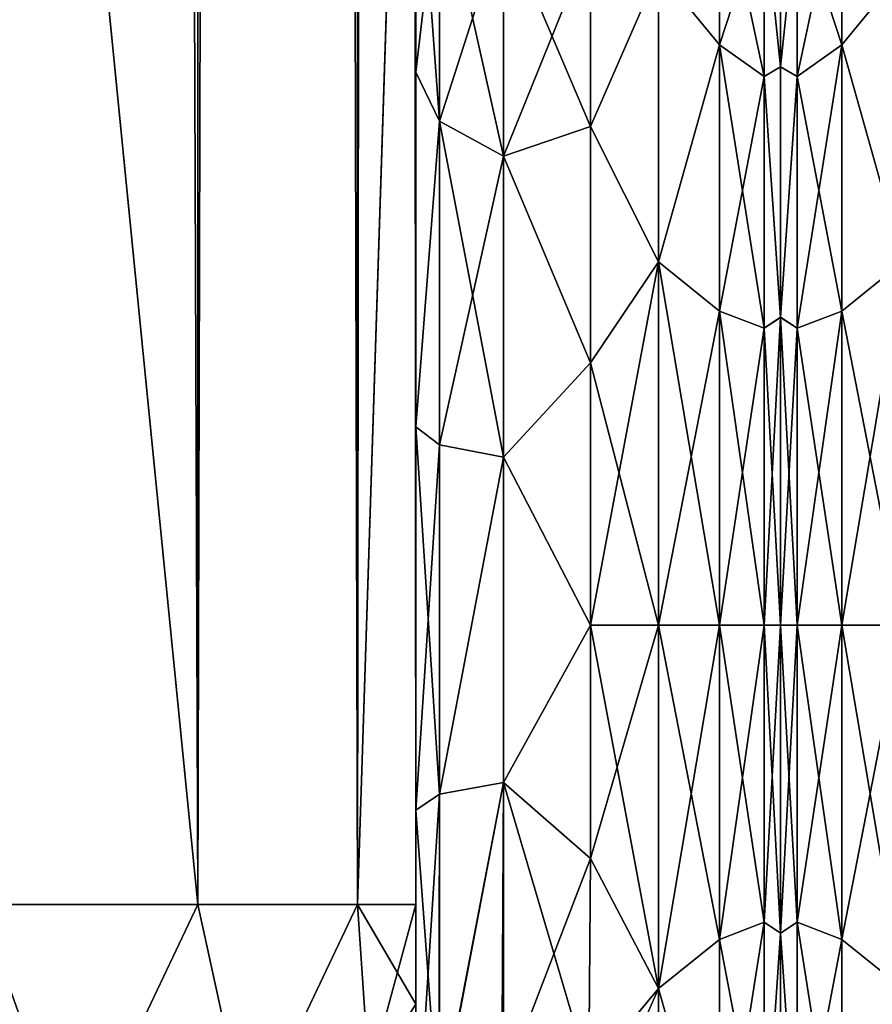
# Model space of a CAD drawing. Extents: x -23 to 470, y -1800 to 0.
# Tile 59 of 213: x 254 to 279, y -1783 to -1755. Entities that reach past the tile are written whole.
import ezdxf

# ---------------------------------------------------------------- set-up
doc = ezdxf.new("R2010")
doc.units = 0
doc.header["$LTSCALE"] = 61.997326
for name, color, linetype in [('297', 7, 'CONTINUOUS'), ('299', 7, 'CONTINUOUS'), ('300', 7, 'CONTINUOUS'), ('301', 7, 'CONTINUOUS'), ('307', 7, 'CONTINUOUS'), ('311', 7, 'CONTINUOUS'), ('330', 7, 'CONTINUOUS'), ('332', 7, 'CONTINUOUS'), ('339', 7, 'CONTINUOUS'), ('340', 7, 'CONTINUOUS'), ('342', 7, 'CONTINUOUS'), ('343', 7, 'CONTINUOUS'), ('374', 7, 'CONTINUOUS'), ('416', 7, 'CONTINUOUS'), ('417', 7, 'CONTINUOUS')]:
    doc.layers.add(name, color=color, linetype=linetype)

msp = doc.modelspace()

# ---------------------------------------------------------------- linework, layer by layer
at = {"layer": '297', "linetype": 'CONTINUOUS'}
for points in [[(265.55, -1782.865, 81.431), (265.55, -1783.734, 81), (265.55, -1728.15, 82), (265.55, -1782.865, 81.431)], [(265.55, -1728.15, 82), (265.55, -1783.734, 81), (265.55, -1736.977, 79.993), (265.55, -1728.15, 82)], [(265.55, -1780, 82), (265.55, -1782.865, 81.431), (265.55, -1728.15, 82), (265.55, -1780, 82)], [(265.55, -1728.15, -82), (265.55, -1736.981, -79.992), (265.55, -1780, -82), (265.55, -1728.15, -82)], [(265.55, -1736.811, 39.074), (265.55, -1736.981, 43.008), (265.55, -1777.301, 28.507), (265.55, -1736.811, 39.074)], [(265.55, -1743.907, 33.613), (265.55, -1736.811, 39.074), (265.55, -1777.301, 28.507), (265.55, -1743.907, 33.613)], [(265.55, -1736.813, -39.073), (265.55, -1743.908, -33.612), (265.55, -1787.5, -74.5), (265.55, -1736.813, -39.073)], [(265.55, -1736.977, -43.007), (265.55, -1736.813, -39.073), (265.55, -1787.5, -74.5), (265.55, -1736.977, -43.007)], [(265.55, -1786.933, 77.36), (265.55, -1787.5, 74.5), (265.55, -1736.977, 79.993), (265.55, -1786.933, 77.36)], [(265.55, -1736.977, 79.993), (265.55, -1787.5, 74.5), (265.55, -1744.158, 74.304), (265.55, -1736.977, 79.993)], [(265.55, -1786.5, 78.234), (265.55, -1786.933, 77.36), (265.55, -1736.977, 79.993), (265.55, -1786.5, 78.234)], [(265.55, -1785.305, 79.801), (265.55, -1786.5, 78.234), (265.55, -1736.977, 79.993), (265.55, -1785.305, 79.801)], [(265.55, -1783.734, 81), (265.55, -1785.305, 79.801), (265.55, -1736.977, 79.993), (265.55, -1783.734, 81)], [(265.55, -1744.158, -48.696), (265.55, -1736.977, -43.007), (265.55, -1787.5, -74.5), (265.55, -1744.158, -48.696)], [(265.55, -1736.981, 43.008), (265.55, -1744.161, 48.699), (265.55, -1777.301, 28.507), (265.55, -1736.981, 43.008)], [(265.55, -1736.981, -79.992), (265.55, -1744.161, -74.301), (265.55, -1785.305, -79.801), (265.55, -1736.981, -79.992)], [(265.55, -1780, -82), (265.55, -1736.981, -79.992), (265.55, -1782.865, -81.431), (265.55, -1780, -82)], [(265.55, -1782.865, -81.431), (265.55, -1736.981, -79.992), (265.55, -1783.734, -81), (265.55, -1782.865, -81.431)], [(265.55, -1783.734, -81), (265.55, -1736.981, -79.992), (265.55, -1785.305, -79.801), (265.55, -1783.734, -81)], [(265.55, -1747.989, 25.648), (265.55, -1743.907, 33.613), (265.55, -1766.309, 28.436), (265.55, -1747.989, 25.648)], [(265.55, -1766.309, 28.436), (265.55, -1743.907, 33.613), (265.55, -1777.301, 28.507), (265.55, -1766.309, 28.436)], [(265.55, -1743.908, -33.612), (265.55, -1747.99, -25.647), (265.55, -1766.309, -28.436), (265.55, -1743.908, -33.612)], [(265.55, -1787.5, -74.5), (265.55, -1743.908, -33.612), (265.55, -1777.301, -28.507), (265.55, -1787.5, -74.5)], [(265.55, -1777.301, -28.507), (265.55, -1743.908, -33.612), (265.55, -1766.309, -28.436), (265.55, -1777.301, -28.507)], [(265.55, -1787.5, 74.5), (265.55, -1787.5, 24.51), (265.55, -1744.158, 74.304), (265.55, -1787.5, 74.5)], [(265.55, -1744.158, 74.304), (265.55, -1787.5, 24.51), (265.55, -1748.128, 66.083), (265.55, -1744.158, 74.304)], [(265.55, -1748.128, -56.917), (265.55, -1744.158, -48.696), (265.55, -1787.5, -74.5), (265.55, -1748.128, -56.917)], [(265.55, -1748.129, 56.921), (265.55, -1787.5, 24.51), (265.55, -1744.161, 48.699), (265.55, -1748.129, 56.921)], [(265.55, -1744.161, 48.699), (265.55, -1787.5, 24.51), (265.55, -1777.301, 28.507), (265.55, -1744.161, 48.699)], [(265.55, -1744.161, -74.301), (265.55, -1748.129, -66.079), (265.55, -1787.5, -74.5), (265.55, -1744.161, -74.301)], [(265.55, -1785.305, -79.801), (265.55, -1744.161, -74.301), (265.55, -1786.5, -78.234), (265.55, -1785.305, -79.801)], [(265.55, -1786.5, -78.234), (265.55, -1744.161, -74.301), (265.55, -1786.933, -77.36), (265.55, -1786.5, -78.234)], [(265.55, -1786.933, -77.36), (265.55, -1744.161, -74.301), (265.55, -1787.5, -74.5), (265.55, -1786.933, -77.36)], [(265.55, -1748.296, 16.707), (265.55, -1747.989, 25.648), (265.55, -1756.146, 24.276), (265.55, -1748.296, 16.707)], [(265.55, -1756.146, 24.276), (265.55, -1747.989, 25.648), (265.55, -1766.309, 28.436), (265.55, -1756.146, 24.276)], [(265.55, -1747.99, -25.647), (265.55, -1748.296, -16.707), (265.55, -1756.146, -24.276), (265.55, -1747.99, -25.647)], [(265.55, -1766.309, -28.436), (265.55, -1747.99, -25.647), (265.55, -1756.146, -24.276), (265.55, -1766.309, -28.436)], [(265.55, -1748.128, 66.083), (265.55, -1787.5, 24.51), (265.55, -1748.129, 56.921), (265.55, -1748.128, 66.083)], [(265.55, -1748.129, -66.079), (265.55, -1748.128, -56.917), (265.55, -1787.5, -74.5), (265.55, -1748.129, -66.079)], [(265.55, -1787.5, -24.51), (265.55, -1787.5, -74.5), (265.55, -1777.301, -28.507), (265.55, -1787.5, -24.51)]]:
    msp.add_3dface(points, dxfattribs=at)
at = {"layer": '299', "linetype": 'CONTINUOUS'}
for points in [[(276, -1752.022, 4.582), (276, -1755.991, 12.803), (276, -1791.978, 4.582), (276, -1752.022, 4.582)], [(276, -1752.022, -4.582), (276, -1752.022, 4.582), (276, -1791.978, 4.582), (276, -1752.022, -4.582)], [(276, -1755.991, -12.803), (276, -1752.022, -4.582), (276, -1788.009, -12.803), (276, -1755.991, -12.803)], [(276, -1788.009, -12.803), (276, -1752.022, -4.582), (276, -1791.978, -4.582), (276, -1788.009, -12.803)], [(276, -1791.978, -4.582), (276, -1752.022, -4.582), (276, -1791.978, 4.582), (276, -1791.978, -4.582)], [(276, -1755.991, 12.803), (276, -1763.173, 18.494), (276, -1788.009, 12.803), (276, -1755.991, 12.803)], [(276, -1791.978, 4.582), (276, -1755.991, 12.803), (276, -1788.009, 12.803), (276, -1791.978, 4.582)], [(276, -1763.174, -18.494), (276, -1755.991, -12.803), (276, -1780.827, -18.494), (276, -1763.174, -18.494)], [(276, -1780.827, -18.494), (276, -1755.991, -12.803), (276, -1788.009, -12.803), (276, -1780.827, -18.494)], [(276, -1763.173, 18.494), (276, -1772, 20.5), (276, -1780.826, 18.494), (276, -1763.173, 18.494)], [(276, -1788.009, 12.803), (276, -1763.173, 18.494), (276, -1780.826, 18.494), (276, -1788.009, 12.803)], [(276, -1772, -20.5), (276, -1763.174, -18.494), (276, -1780.827, -18.494), (276, -1772, -20.5)]]:
    msp.add_3dface(points, dxfattribs=at)
at = {"layer": '300', "linetype": 'CONTINUOUS'}
for points in [[(270.553, -1778.684, 23.05), (272.5, -1772, 24), (270.55, -1772, 24), (270.553, -1778.684, 23.05)], [(272.5, -1772, -24), (272.5, -1782.413, -21.623), (270.55, -1772, -24), (272.5, -1772, -24)], [(270.55, -1772, -24), (272.5, -1782.413, -21.623), (270.553, -1778.685, -23.05), (270.55, -1772, -24)], [(272.5, -1782.413, 21.623), (272.5, -1772, 24), (270.553, -1778.684, 23.05), (272.5, -1782.413, 21.623)], [(270.5, -1784.819, 20.289), (272.5, -1782.413, 21.623), (270.553, -1778.684, 23.05), (270.5, -1784.819, 20.289)], [(270.553, -1778.685, -23.05), (272.5, -1782.413, -21.623), (270.5, -1784.808, -20.297), (270.553, -1778.685, -23.05)], [(272.5, -1790.764, 14.964), (272.5, -1782.413, 21.623), (270.005, -1788.075, 17.822), (272.5, -1790.764, 14.964)], [(270.005, -1788.075, 17.822), (272.5, -1782.413, 21.623), (270.5, -1784.819, 20.289), (270.005, -1788.075, 17.822)], [(272.5, -1782.413, -21.623), (272.5, -1790.764, -14.964), (270.5, -1784.808, -20.297), (272.5, -1782.413, -21.623)]]:
    msp.add_3dface(points, dxfattribs=at)
at = {"layer": '301', "linetype": 'CONTINUOUS'}
for points in [[(270.55, -1752.383, -13.826), (272.5, -1753.236, -14.964), (270.55, -1757.708, -19.28), (270.55, -1752.383, -13.826)], [(270.55, -1757.708, 19.28), (272.5, -1753.236, 14.964), (270.55, -1752.383, 13.826), (270.55, -1757.708, 19.28)], [(272.5, -1753.236, -14.964), (272.5, -1761.587, -21.623), (270.55, -1757.708, -19.28), (272.5, -1753.236, -14.964)], [(272.5, -1761.587, 21.623), (272.5, -1753.236, 14.964), (270.55, -1757.708, 19.28), (272.5, -1761.587, 21.623)], [(270.55, -1757.708, -19.28), (272.5, -1761.587, -21.623), (270.55, -1764.474, -22.79), (270.55, -1757.708, -19.28)], [(270.55, -1764.474, 22.79), (272.5, -1761.587, 21.623), (270.55, -1757.708, 19.28), (270.55, -1764.474, 22.79)], [(270.55, -1772, 24), (272.5, -1772, 24), (272.5, -1761.587, 21.623), (270.55, -1772, 24)], [(272.5, -1761.587, -21.623), (272.5, -1772, -24), (270.55, -1764.474, -22.79), (272.5, -1761.587, -21.623)], [(270.55, -1772, 24), (272.5, -1761.587, 21.623), (270.55, -1764.474, 22.79), (270.55, -1772, 24)], [(272.5, -1772, -24), (270.55, -1772, -24), (270.55, -1764.474, -22.79), (272.5, -1772, -24)]]:
    msp.add_3dface(points, dxfattribs=at)
at = {"layer": '307', "linetype": 'CONTINUOUS'}
for points in [[(253.05, -1780, -94.5), (253, -1716.55, -94.5), (259.3, -20, -92.825), (253.05, -1780, -94.5)], [(259.3, -1780, -92.825), (253.05, -1780, -94.5), (259.3, -20, -92.825), (259.3, -1780, -92.825)], [(263.875, -1780, -88.25), (259.3, -1780, -92.825), (263.875, -20, -88.25), (263.875, -1780, -88.25)], [(263.875, -20, -88.25), (259.3, -1780, -92.825), (259.3, -20, -92.825), (263.875, -20, -88.25)], [(265.55, -20, -82), (265.55, -71.85, -82), (263.875, -1780, -88.25), (265.55, -20, -82)], [(265.55, -20, -82), (263.875, -1780, -88.25), (263.875, -20, -88.25), (265.55, -20, -82)], [(265.55, -71.85, -82), (265.55, -1728.15, -82), (263.875, -1780, -88.25), (265.55, -71.85, -82)], [(265.55, -1728.15, -82), (265.55, -1780, -82), (263.875, -1780, -88.25), (265.55, -1728.15, -82)]]:
    msp.add_3dface(points, dxfattribs=at)
at = {"layer": '311', "linetype": 'CONTINUOUS'}
for points in [[(253.05, -20, 94.5), (253, -83.45, 94.5), (259.3, -1780, 92.825), (253.05, -20, 94.5)], [(253.05, -20, 94.5), (259.3, -1780, 92.825), (259.3, -20, 92.825), (253.05, -20, 94.5)], [(259.3, -1780, 92.825), (263.875, -1780, 88.25), (259.3, -20, 92.825), (259.3, -1780, 92.825)], [(259.3, -20, 92.825), (263.875, -1780, 88.25), (263.875, -20, 88.25), (259.3, -20, 92.825)], [(265.55, -1780, 82), (265.55, -1728.15, 82), (263.875, -20, 88.25), (265.55, -1780, 82)], [(263.875, -1780, 88.25), (265.55, -1780, 82), (263.875, -20, 88.25), (263.875, -1780, 88.25)], [(253, -83.45, 94.5), (253, -1716.55, 94.5), (259.3, -1780, 92.825), (253, -83.45, 94.5)], [(253, -1716.55, 94.5), (253.05, -1780, 94.5), (259.3, -1780, 92.825), (253, -1716.55, 94.5)]]:
    msp.add_3dface(points, dxfattribs=at)
at = {"layer": '330', "linetype": 'CONTINUOUS'}
for points in [[(255.732, -1787.534, 92.688), (253.05, -1780, 94.5), (250.168, -1787.534, 92.688), (255.732, -1787.534, 92.688)], [(259.3, -1780, 92.825), (253.05, -1780, 94.5), (255.732, -1787.534, 92.688), (259.3, -1780, 92.825)], [(260.744, -1786.61, 90.458), (259.3, -1780, 92.825), (255.732, -1787.534, 92.688), (260.744, -1786.61, 90.458)], [(263.875, -1780, 88.25), (259.3, -1780, 92.825), (260.744, -1786.61, 90.458), (263.875, -1780, 88.25)], [(264.212, -1784.946, 86.44), (263.875, -1780, 88.25), (260.744, -1786.61, 90.458), (264.212, -1784.946, 86.44)], [(265.55, -1782.865, 81.431), (265.55, -1780, 82), (263.875, -1780, 88.25), (265.55, -1782.865, 81.431)], [(265.55, -1782.865, 81.431), (263.875, -1780, 88.25), (264.212, -1784.946, 86.44), (265.55, -1782.865, 81.431)], [(265.55, -1783.734, 81), (265.55, -1782.865, 81.431), (264.212, -1784.946, 86.44), (265.55, -1783.734, 81)]]:
    msp.add_3dface(points, dxfattribs=at)
at = {"layer": '332', "linetype": 'CONTINUOUS'}
for points in [[(250.168, -1787.534, -92.688), (253.05, -1780, -94.5), (255.732, -1787.534, -92.688), (250.168, -1787.534, -92.688)], [(253.05, -1780, -94.5), (259.3, -1780, -92.825), (255.732, -1787.534, -92.688), (253.05, -1780, -94.5)], [(255.732, -1787.534, -92.688), (259.3, -1780, -92.825), (260.744, -1786.61, -90.458), (255.732, -1787.534, -92.688)], [(259.3, -1780, -92.825), (263.875, -1780, -88.25), (260.744, -1786.61, -90.458), (259.3, -1780, -92.825)], [(260.744, -1786.61, -90.458), (263.875, -1780, -88.25), (264.212, -1784.946, -86.44), (260.744, -1786.61, -90.458)], [(263.875, -1780, -88.25), (265.55, -1780, -82), (264.212, -1784.946, -86.44), (263.875, -1780, -88.25)], [(265.55, -1780, -82), (265.55, -1782.865, -81.431), (264.212, -1784.946, -86.44), (265.55, -1780, -82)]]:
    msp.add_3dface(points, dxfattribs=at)
at = {"layer": '339', "linetype": 'CONTINUOUS'}
for points in [[(265.55, -1756.146, -24.276), (265.55, -1748.296, -16.707), (266.221, -1757.552, -22.213), (265.55, -1756.146, -24.276)], [(265.55, -1748.296, -16.707), (266.221, -1750.341, -15.266), (266.221, -1757.552, -22.213), (265.55, -1748.296, -16.707)], [(266.221, -1750.341, -15.266), (268.055, -1751.838, -14.211), (268.055, -1758.551, -20.678), (266.221, -1750.341, -15.266)], [(266.221, -1757.552, -22.213), (266.221, -1750.341, -15.266), (268.055, -1758.551, -20.678), (266.221, -1757.552, -22.213)], [(270.55, -1752.383, -13.826), (270.55, -1757.708, -19.28), (268.055, -1751.838, -14.211), (270.55, -1752.383, -13.826)], [(268.055, -1751.838, -14.211), (270.55, -1757.708, -19.28), (268.055, -1758.551, -20.678), (268.055, -1751.838, -14.211)], [(265.55, -1766.309, -28.436), (265.55, -1756.146, -24.276), (266.221, -1757.552, -22.213), (265.55, -1766.309, -28.436)], [(266.221, -1766.827, -25.989), (265.55, -1766.309, -28.436), (266.221, -1757.552, -22.213), (266.221, -1766.827, -25.989)], [(266.221, -1766.827, -25.989), (266.221, -1757.552, -22.213), (268.055, -1767.185, -24.192), (266.221, -1766.827, -25.989)], [(268.055, -1767.185, -24.192), (266.221, -1757.552, -22.213), (268.055, -1758.551, -20.678), (268.055, -1767.185, -24.192)], [(270.55, -1757.708, -19.28), (270.55, -1764.474, -22.79), (268.055, -1758.551, -20.678), (270.55, -1757.708, -19.28)], [(270.55, -1764.474, -22.79), (268.055, -1767.185, -24.192), (268.055, -1758.551, -20.678), (270.55, -1764.474, -22.79)], [(270.55, -1764.474, -22.79), (270.55, -1772, -24), (268.055, -1767.185, -24.192), (270.55, -1764.474, -22.79)], [(265.55, -1777.301, -28.507), (265.55, -1766.309, -28.436), (266.221, -1776.841, -26.053), (265.55, -1777.301, -28.507)], [(266.221, -1776.841, -26.053), (265.55, -1766.309, -28.436), (266.221, -1766.827, -25.989), (266.221, -1776.841, -26.053)], [(266.221, -1776.841, -26.053), (266.221, -1766.827, -25.989), (268.055, -1767.185, -24.192), (266.221, -1776.841, -26.053)], [(268.055, -1776.506, -24.252), (266.221, -1776.841, -26.053), (268.055, -1767.185, -24.192), (268.055, -1776.506, -24.252)], [(270.55, -1772, -24), (268.055, -1776.506, -24.252), (268.055, -1767.185, -24.192), (270.55, -1772, -24)], [(270.55, -1772, -24), (270.553, -1778.685, -23.05), (268.055, -1776.506, -24.252), (270.55, -1772, -24)], [(268.015, -1785.197, -20.868), (266.207, -1786.175, -22.416), (268.055, -1776.506, -24.252), (268.015, -1785.197, -20.868)], [(266.207, -1786.175, -22.416), (266.221, -1776.841, -26.053), (268.055, -1776.506, -24.252), (266.207, -1786.175, -22.416)], [(270.5, -1784.808, -20.297), (268.015, -1785.197, -20.868), (268.055, -1776.506, -24.252), (270.5, -1784.808, -20.297)], [(270.553, -1778.685, -23.05), (270.5, -1784.808, -20.297), (268.055, -1776.506, -24.252), (270.553, -1778.685, -23.05)], [(266.207, -1786.175, -22.416), (265.55, -1777.301, -28.507), (266.221, -1776.841, -26.053), (266.207, -1786.175, -22.416)], [(265.55, -1787.5, -24.51), (265.55, -1777.301, -28.507), (266.207, -1786.175, -22.416), (265.55, -1787.5, -24.51)]]:
    msp.add_3dface(points, dxfattribs=at)
at = {"layer": '340', "linetype": 'CONTINUOUS'}
for points in [[(265.55, -1748.296, 16.707), (265.55, -1756.146, 24.276), (266.221, -1750.341, 15.266), (265.55, -1748.296, 16.707)], [(266.221, -1750.341, 15.266), (265.55, -1756.146, 24.276), (266.221, -1757.552, 22.213), (266.221, -1750.341, 15.266)], [(268.055, -1751.838, 14.211), (266.221, -1750.341, 15.266), (266.221, -1757.552, 22.213), (268.055, -1751.838, 14.211)], [(268.055, -1751.838, 14.211), (266.221, -1757.552, 22.213), (268.055, -1758.551, 20.678), (268.055, -1751.838, 14.211)], [(270.55, -1752.383, 13.826), (268.055, -1751.838, 14.211), (268.055, -1758.551, 20.678), (270.55, -1752.383, 13.826)], [(270.55, -1757.708, 19.28), (270.55, -1752.383, 13.826), (268.055, -1758.551, 20.678), (270.55, -1757.708, 19.28)], [(265.55, -1756.146, 24.276), (265.55, -1766.309, 28.436), (266.221, -1757.552, 22.213), (265.55, -1756.146, 24.276)], [(266.221, -1757.552, 22.213), (265.55, -1766.309, 28.436), (266.221, -1766.827, 25.989), (266.221, -1757.552, 22.213)], [(266.221, -1757.552, 22.213), (266.221, -1766.827, 25.989), (268.055, -1758.551, 20.678), (266.221, -1757.552, 22.213)], [(270.55, -1764.474, 22.79), (270.55, -1757.708, 19.28), (268.055, -1758.551, 20.678), (270.55, -1764.474, 22.79)], [(268.055, -1758.551, 20.678), (266.221, -1766.827, 25.989), (268.055, -1767.185, 24.192), (268.055, -1758.551, 20.678)], [(270.55, -1764.474, 22.79), (268.055, -1758.551, 20.678), (268.055, -1767.185, 24.192), (270.55, -1764.474, 22.79)], [(270.55, -1772, 24), (270.55, -1764.474, 22.79), (268.055, -1767.185, 24.192), (270.55, -1772, 24)], [(265.55, -1766.309, 28.436), (265.55, -1777.301, 28.507), (266.221, -1766.827, 25.989), (265.55, -1766.309, 28.436)], [(266.221, -1766.827, 25.989), (265.55, -1777.301, 28.507), (266.221, -1776.841, 26.053), (266.221, -1766.827, 25.989)], [(266.221, -1766.827, 25.989), (266.221, -1776.841, 26.053), (268.055, -1767.185, 24.192), (266.221, -1766.827, 25.989)], [(268.055, -1767.185, 24.192), (266.221, -1776.841, 26.053), (268.055, -1776.506, 24.252), (268.055, -1767.185, 24.192)], [(270.55, -1772, 24), (268.055, -1767.185, 24.192), (268.055, -1776.506, 24.252), (270.55, -1772, 24)], [(270.553, -1778.684, 23.05), (270.55, -1772, 24), (268.055, -1776.506, 24.252), (270.553, -1778.684, 23.05)], [(266.221, -1776.841, 26.053), (266.221, -1786.163, 22.396), (268.055, -1776.506, 24.252), (266.221, -1776.841, 26.053)], [(268.055, -1776.506, 24.252), (266.221, -1786.163, 22.396), (268.055, -1785.184, 20.848), (268.055, -1776.506, 24.252)], [(270.553, -1778.684, 23.05), (268.055, -1776.506, 24.252), (268.055, -1785.184, 20.848), (270.553, -1778.684, 23.05)], [(265.55, -1777.301, 28.507), (265.55, -1787.5, 24.51), (266.221, -1776.841, 26.053), (265.55, -1777.301, 28.507)], [(266.221, -1776.841, 26.053), (265.55, -1787.5, 24.51), (266.221, -1786.163, 22.396), (266.221, -1776.841, 26.053)], [(270.5, -1784.819, 20.289), (270.553, -1778.684, 23.05), (268.055, -1785.184, 20.848), (270.5, -1784.819, 20.289)]]:
    msp.add_3dface(points, dxfattribs=at)
at = {"layer": '342', "linetype": 'CONTINUOUS'}
for points in [[(272.5, -1753.236, -14.964), (274.248, -1750.259, -9.005), (274.248, -1755.36, -16.64), (272.5, -1753.236, -14.964)], [(272.5, -1753.236, 14.964), (274.248, -1755.36, 16.64), (274.248, -1750.259, 9.005), (272.5, -1753.236, 14.964)], [(275.531, -1751.444, -8.515), (275.531, -1756.267, -15.733), (274.248, -1750.259, -9.005), (275.531, -1751.444, -8.515)], [(274.248, -1750.259, -9.005), (275.531, -1756.267, -15.733), (274.248, -1755.36, -16.64), (274.248, -1750.259, -9.005)], [(274.248, -1755.36, 16.64), (275.531, -1751.444, 8.515), (274.248, -1750.259, 9.005), (274.248, -1755.36, 16.64)], [(275.531, -1756.267, 15.733), (275.531, -1751.444, 8.515), (274.248, -1755.36, 16.64), (275.531, -1756.267, 15.733)], [(276, -1755.991, 12.803), (276, -1752.022, 4.582), (275.531, -1751.444, 8.515), (276, -1755.991, 12.803)], [(275.531, -1756.267, 15.733), (276, -1755.991, 12.803), (275.531, -1751.444, 8.515), (275.531, -1756.267, 15.733)], [(276, -1752.022, -4.582), (276, -1755.991, -12.803), (275.531, -1751.444, -8.515), (276, -1752.022, -4.582)], [(275.531, -1751.444, -8.515), (276, -1755.991, -12.803), (275.531, -1756.267, -15.733), (275.531, -1751.444, -8.515)], [(272.5, -1761.587, -21.623), (272.5, -1753.236, -14.964), (274.248, -1755.36, -16.64), (272.5, -1761.587, -21.623)], [(272.5, -1753.236, 14.964), (272.5, -1761.587, 21.623), (274.248, -1755.36, 16.64), (272.5, -1753.236, 14.964)], [(272.5, -1761.587, -21.623), (274.248, -1755.36, -16.64), (274.248, -1762.995, -21.741), (272.5, -1761.587, -21.623)], [(272.5, -1761.587, 21.623), (274.248, -1762.995, 21.741), (274.248, -1755.36, 16.64), (272.5, -1761.587, 21.623)], [(274.248, -1755.36, -16.64), (275.531, -1763.485, -20.556), (274.248, -1762.995, -21.741), (274.248, -1755.36, -16.64)], [(275.531, -1756.267, -15.733), (275.531, -1763.485, -20.556), (274.248, -1755.36, -16.64), (275.531, -1756.267, -15.733)], [(274.248, -1762.995, 21.741), (275.531, -1756.267, 15.733), (274.248, -1755.36, 16.64), (274.248, -1762.995, 21.741)], [(276, -1763.173, 18.494), (276, -1755.991, 12.803), (275.531, -1756.267, 15.733), (276, -1763.173, 18.494)], [(276, -1755.991, -12.803), (276, -1763.174, -18.494), (275.531, -1756.267, -15.733), (276, -1755.991, -12.803)], [(275.531, -1763.485, 20.556), (275.531, -1756.267, 15.733), (274.248, -1762.995, 21.741), (275.531, -1763.485, 20.556)], [(275.531, -1763.485, 20.556), (276, -1763.173, 18.494), (275.531, -1756.267, 15.733), (275.531, -1763.485, 20.556)], [(275.531, -1756.267, -15.733), (276, -1763.174, -18.494), (275.531, -1763.485, -20.556), (275.531, -1756.267, -15.733)], [(272.5, -1761.587, 21.623), (272.5, -1772, 24), (274.248, -1762.995, 21.741), (272.5, -1761.587, 21.623)], [(272.5, -1772, -24), (272.5, -1761.587, -21.623), (274.248, -1772, -23.532), (272.5, -1772, -24)], [(274.248, -1772, -23.532), (272.5, -1761.587, -21.623), (274.248, -1762.995, -21.741), (274.248, -1772, -23.532)], [(272.5, -1772, 24), (274.248, -1772, 23.532), (274.248, -1762.995, 21.741), (272.5, -1772, 24)], [(274.248, -1772, 23.532), (275.531, -1763.485, 20.556), (274.248, -1762.995, 21.741), (274.248, -1772, 23.532)], [(275.531, -1763.485, -20.556), (275.531, -1772, -22.25), (274.248, -1762.995, -21.741), (275.531, -1763.485, -20.556)], [(275.531, -1772, -22.25), (274.248, -1772, -23.532), (274.248, -1762.995, -21.741), (275.531, -1772, -22.25)], [(276, -1772, 20.5), (276, -1763.173, 18.494), (275.531, -1772, 22.25), (276, -1772, 20.5)], [(275.531, -1772, 22.25), (276, -1763.173, 18.494), (275.531, -1763.485, 20.556), (275.531, -1772, 22.25)], [(276, -1763.174, -18.494), (276, -1772, -20.5), (275.531, -1763.485, -20.556), (276, -1763.174, -18.494)], [(274.248, -1772, 23.532), (275.531, -1772, 22.25), (275.531, -1763.485, 20.556), (274.248, -1772, 23.532)], [(276, -1772, -20.5), (275.531, -1772, -22.25), (275.531, -1763.485, -20.556), (276, -1772, -20.5)]]:
    msp.add_3dface(points, dxfattribs=at)
at = {"layer": '343', "linetype": 'CONTINUOUS'}
for points in [[(272.5, -1772, 24), (272.5, -1782.413, 21.623), (274.248, -1772, 23.532), (272.5, -1772, 24)], [(272.5, -1782.413, 21.623), (274.248, -1781.005, 21.741), (274.248, -1772, 23.532), (272.5, -1782.413, 21.623)], [(272.5, -1782.413, -21.623), (272.5, -1772, -24), (274.248, -1781.005, -21.741), (272.5, -1782.413, -21.623)], [(272.5, -1772, -24), (274.248, -1772, -23.532), (274.248, -1781.005, -21.741), (272.5, -1772, -24)], [(274.248, -1781.005, 21.741), (275.531, -1772, 22.25), (274.248, -1772, 23.532), (274.248, -1781.005, 21.741)], [(275.531, -1780.515, 20.556), (275.531, -1772, 22.25), (274.248, -1781.005, 21.741), (275.531, -1780.515, 20.556)], [(274.248, -1772, -23.532), (275.531, -1780.515, -20.556), (274.248, -1781.005, -21.741), (274.248, -1772, -23.532)], [(275.531, -1772, -22.25), (275.531, -1780.515, -20.556), (274.248, -1772, -23.532), (275.531, -1772, -22.25)], [(276, -1780.826, 18.494), (276, -1772, 20.5), (275.531, -1780.515, 20.556), (276, -1780.826, 18.494)], [(275.531, -1780.515, 20.556), (276, -1772, 20.5), (275.531, -1772, 22.25), (275.531, -1780.515, 20.556)], [(276, -1772, -20.5), (276, -1780.827, -18.494), (275.531, -1772, -22.25), (276, -1772, -20.5)], [(275.531, -1772, -22.25), (276, -1780.827, -18.494), (275.531, -1780.515, -20.556), (275.531, -1772, -22.25)], [(274.248, -1788.64, 16.64), (275.531, -1780.515, 20.556), (274.248, -1781.005, 21.741), (274.248, -1788.64, 16.64)], [(275.531, -1787.733, 15.733), (275.531, -1780.515, 20.556), (274.248, -1788.64, 16.64), (275.531, -1787.733, 15.733)], [(275.531, -1780.515, -20.556), (275.531, -1787.733, -15.733), (274.248, -1781.005, -21.741), (275.531, -1780.515, -20.556)], [(275.531, -1780.515, -20.556), (276, -1780.827, -18.494), (275.531, -1787.733, -15.733), (275.531, -1780.515, -20.556)], [(275.531, -1787.733, 15.733), (276, -1780.826, 18.494), (275.531, -1780.515, 20.556), (275.531, -1787.733, 15.733)], [(276, -1788.009, 12.803), (276, -1780.826, 18.494), (275.531, -1787.733, 15.733), (276, -1788.009, 12.803)], [(276, -1780.827, -18.494), (276, -1788.009, -12.803), (275.531, -1787.733, -15.733), (276, -1780.827, -18.494)], [(272.5, -1782.413, 21.623), (274.248, -1788.64, 16.64), (274.248, -1781.005, 21.741), (272.5, -1782.413, 21.623)], [(272.5, -1782.413, -21.623), (274.248, -1781.005, -21.741), (274.248, -1788.64, -16.64), (272.5, -1782.413, -21.623)], [(274.248, -1781.005, -21.741), (275.531, -1787.733, -15.733), (274.248, -1788.64, -16.64), (274.248, -1781.005, -21.741)], [(272.5, -1782.413, 21.623), (272.5, -1790.764, 14.964), (274.248, -1788.64, 16.64), (272.5, -1782.413, 21.623)], [(272.5, -1790.764, -14.964), (272.5, -1782.413, -21.623), (274.248, -1788.64, -16.64), (272.5, -1790.764, -14.964)]]:
    msp.add_3dface(points, dxfattribs=at)
at = {"layer": '374', "linetype": 'CONTINUOUS'}
for points in [[(276, -1752.022, -4.582), (276, -1755.991, -12.803), (276, -1791.978, -4.582), (276, -1752.022, -4.582)], [(276, -1752.022, 4.582), (276, -1752.022, -4.582), (276, -1791.978, -4.582), (276, -1752.022, 4.582)], [(276, -1755.991, 12.803), (276, -1752.022, 4.582), (276, -1788.009, 12.803), (276, -1755.991, 12.803)], [(276, -1788.009, 12.803), (276, -1752.022, 4.582), (276, -1791.978, 4.582), (276, -1788.009, 12.803)], [(276, -1791.978, 4.582), (276, -1752.022, 4.582), (276, -1791.978, -4.582), (276, -1791.978, 4.582)], [(276, -1755.991, -12.803), (276, -1763.173, -18.494), (276, -1788.009, -12.803), (276, -1755.991, -12.803)], [(276, -1791.978, -4.582), (276, -1755.991, -12.803), (276, -1788.009, -12.803), (276, -1791.978, -4.582)], [(276, -1763.174, 18.494), (276, -1755.991, 12.803), (276, -1780.827, 18.494), (276, -1763.174, 18.494)], [(276, -1780.827, 18.494), (276, -1755.991, 12.803), (276, -1788.009, 12.803), (276, -1780.827, 18.494)], [(276, -1763.173, -18.494), (276, -1772, -20.5), (276, -1780.826, -18.494), (276, -1763.173, -18.494)], [(276, -1788.009, -12.803), (276, -1763.173, -18.494), (276, -1780.826, -18.494), (276, -1788.009, -12.803)], [(276, -1772, 20.5), (276, -1763.174, 18.494), (276, -1780.827, 18.494), (276, -1772, 20.5)]]:
    msp.add_3dface(points, dxfattribs=at)
at = {"layer": '416', "linetype": 'CONTINUOUS'}
for points in [[(277.752, -1755.36, -16.64), (276.469, -1751.444, -8.515), (277.752, -1750.259, -9.005), (277.752, -1755.36, -16.64)], [(277.752, -1750.259, 9.005), (276.469, -1756.267, 15.733), (277.752, -1755.36, 16.64), (277.752, -1750.259, 9.005)], [(276.469, -1751.444, 8.515), (276.469, -1756.267, 15.733), (277.752, -1750.259, 9.005), (276.469, -1751.444, 8.515)], [(279.5, -1753.236, 14.964), (277.752, -1750.259, 9.005), (277.752, -1755.36, 16.64), (279.5, -1753.236, 14.964)], [(279.5, -1753.236, -14.964), (277.752, -1755.36, -16.64), (277.752, -1750.259, -9.005), (279.5, -1753.236, -14.964)], [(276, -1755.991, -12.803), (276, -1752.022, -4.582), (276.469, -1751.444, -8.515), (276, -1755.991, -12.803)], [(276.469, -1756.267, -15.733), (276, -1755.991, -12.803), (276.469, -1751.444, -8.515), (276.469, -1756.267, -15.733)], [(276, -1752.022, 4.582), (276, -1755.991, 12.803), (276.469, -1751.444, 8.515), (276, -1752.022, 4.582)], [(276.469, -1751.444, 8.515), (276, -1755.991, 12.803), (276.469, -1756.267, 15.733), (276.469, -1751.444, 8.515)], [(276.469, -1756.267, -15.733), (276.469, -1751.444, -8.515), (277.752, -1755.36, -16.64), (276.469, -1756.267, -15.733)], [(279.5, -1761.587, 21.623), (279.5, -1753.236, 14.964), (277.752, -1755.36, 16.64), (279.5, -1761.587, 21.623)], [(279.5, -1753.236, -14.964), (279.5, -1761.587, -21.623), (277.752, -1755.36, -16.64), (279.5, -1753.236, -14.964)], [(277.752, -1755.36, 16.64), (276.469, -1763.485, 20.556), (277.752, -1762.995, 21.741), (277.752, -1755.36, 16.64)], [(276.469, -1756.267, 15.733), (276.469, -1763.485, 20.556), (277.752, -1755.36, 16.64), (276.469, -1756.267, 15.733)], [(277.752, -1762.995, -21.741), (276.469, -1756.267, -15.733), (277.752, -1755.36, -16.64), (277.752, -1762.995, -21.741)], [(279.5, -1761.587, 21.623), (277.752, -1755.36, 16.64), (277.752, -1762.995, 21.741), (279.5, -1761.587, 21.623)], [(279.5, -1761.587, -21.623), (277.752, -1762.995, -21.741), (277.752, -1755.36, -16.64), (279.5, -1761.587, -21.623)], [(276, -1763.173, -18.494), (276, -1755.991, -12.803), (276.469, -1756.267, -15.733), (276, -1763.173, -18.494)], [(276, -1755.991, 12.803), (276, -1763.174, 18.494), (276.469, -1756.267, 15.733), (276, -1755.991, 12.803)], [(276.469, -1763.485, -20.556), (276, -1763.173, -18.494), (276.469, -1756.267, -15.733), (276.469, -1763.485, -20.556)], [(276.469, -1756.267, 15.733), (276, -1763.174, 18.494), (276.469, -1763.485, 20.556), (276.469, -1756.267, 15.733)], [(276.469, -1763.485, -20.556), (276.469, -1756.267, -15.733), (277.752, -1762.995, -21.741), (276.469, -1763.485, -20.556)], [(279.5, -1761.587, -21.623), (279.5, -1772, -24), (277.752, -1762.995, -21.741), (279.5, -1761.587, -21.623)], [(279.5, -1772, 24), (279.5, -1761.587, 21.623), (277.752, -1772, 23.532), (279.5, -1772, 24)], [(277.752, -1772, 23.532), (279.5, -1761.587, 21.623), (277.752, -1762.995, 21.741), (277.752, -1772, 23.532)], [(276.469, -1763.485, 20.556), (276.469, -1772, 22.25), (277.752, -1762.995, 21.741), (276.469, -1763.485, 20.556)], [(276.469, -1772, 22.25), (277.752, -1772, 23.532), (277.752, -1762.995, 21.741), (276.469, -1772, 22.25)], [(277.752, -1772, -23.532), (276.469, -1763.485, -20.556), (277.752, -1762.995, -21.741), (277.752, -1772, -23.532)], [(279.5, -1772, -24), (277.752, -1772, -23.532), (277.752, -1762.995, -21.741), (279.5, -1772, -24)], [(276, -1772, -20.5), (276, -1763.173, -18.494), (276.469, -1772, -22.25), (276, -1772, -20.5)], [(276.469, -1772, -22.25), (276, -1763.173, -18.494), (276.469, -1763.485, -20.556), (276.469, -1772, -22.25)], [(276, -1763.174, 18.494), (276, -1772, 20.5), (276.469, -1763.485, 20.556), (276, -1763.174, 18.494)], [(276, -1772, 20.5), (276.469, -1772, 22.25), (276.469, -1763.485, 20.556), (276, -1772, 20.5)], [(277.752, -1772, -23.532), (276.469, -1772, -22.25), (276.469, -1763.485, -20.556), (277.752, -1772, -23.532)]]:
    msp.add_3dface(points, dxfattribs=at)
at = {"layer": '417', "linetype": 'CONTINUOUS'}
for points in [[(276, -1780.826, -18.494), (276, -1772, -20.5), (276.469, -1780.515, -20.556), (276, -1780.826, -18.494)], [(276.469, -1780.515, -20.556), (276, -1772, -20.5), (276.469, -1772, -22.25), (276.469, -1780.515, -20.556)], [(276, -1772, 20.5), (276, -1780.827, 18.494), (276.469, -1772, 22.25), (276, -1772, 20.5)], [(276.469, -1772, 22.25), (276, -1780.827, 18.494), (276.469, -1780.515, 20.556), (276.469, -1772, 22.25)], [(276.469, -1780.515, -20.556), (276.469, -1772, -22.25), (277.752, -1781.005, -21.741), (276.469, -1780.515, -20.556)], [(277.752, -1772, 23.532), (276.469, -1780.515, 20.556), (277.752, -1781.005, 21.741), (277.752, -1772, 23.532)], [(276.469, -1772, 22.25), (276.469, -1780.515, 20.556), (277.752, -1772, 23.532), (276.469, -1772, 22.25)], [(277.752, -1781.005, -21.741), (276.469, -1772, -22.25), (277.752, -1772, -23.532), (277.752, -1781.005, -21.741)], [(279.5, -1772, -24), (279.5, -1782.413, -21.623), (277.752, -1772, -23.532), (279.5, -1772, -24)], [(279.5, -1782.413, -21.623), (277.752, -1781.005, -21.741), (277.752, -1772, -23.532), (279.5, -1782.413, -21.623)], [(279.5, -1782.413, 21.623), (279.5, -1772, 24), (277.752, -1781.005, 21.741), (279.5, -1782.413, 21.623)], [(279.5, -1772, 24), (277.752, -1772, 23.532), (277.752, -1781.005, 21.741), (279.5, -1772, 24)], [(276.469, -1780.515, 20.556), (276, -1780.827, 18.494), (276.469, -1787.733, 15.733), (276.469, -1780.515, 20.556)], [(276.469, -1787.733, -15.733), (276, -1780.826, -18.494), (276.469, -1780.515, -20.556), (276.469, -1787.733, -15.733)], [(277.752, -1788.64, -16.64), (276.469, -1780.515, -20.556), (277.752, -1781.005, -21.741), (277.752, -1788.64, -16.64)], [(276.469, -1787.733, -15.733), (276.469, -1780.515, -20.556), (277.752, -1788.64, -16.64), (276.469, -1787.733, -15.733)], [(276.469, -1780.515, 20.556), (276.469, -1787.733, 15.733), (277.752, -1781.005, 21.741), (276.469, -1780.515, 20.556)], [(276, -1788.009, -12.803), (276, -1780.826, -18.494), (276.469, -1787.733, -15.733), (276, -1788.009, -12.803)], [(276, -1780.827, 18.494), (276, -1788.009, 12.803), (276.469, -1787.733, 15.733), (276, -1780.827, 18.494)], [(277.752, -1781.005, 21.741), (276.469, -1787.733, 15.733), (277.752, -1788.64, 16.64), (277.752, -1781.005, 21.741)], [(279.5, -1782.413, -21.623), (277.752, -1788.64, -16.64), (277.752, -1781.005, -21.741), (279.5, -1782.413, -21.623)], [(279.5, -1782.413, 21.623), (277.752, -1781.005, 21.741), (277.752, -1788.64, 16.64), (279.5, -1782.413, 21.623)], [(279.5, -1782.413, -21.623), (279.5, -1790.764, -14.964), (277.752, -1788.64, -16.64), (279.5, -1782.413, -21.623)], [(279.5, -1790.764, 14.964), (279.5, -1782.413, 21.623), (277.752, -1788.64, 16.64), (279.5, -1790.764, 14.964)]]:
    msp.add_3dface(points, dxfattribs=at)

doc.saveas('drawing.dxf')
